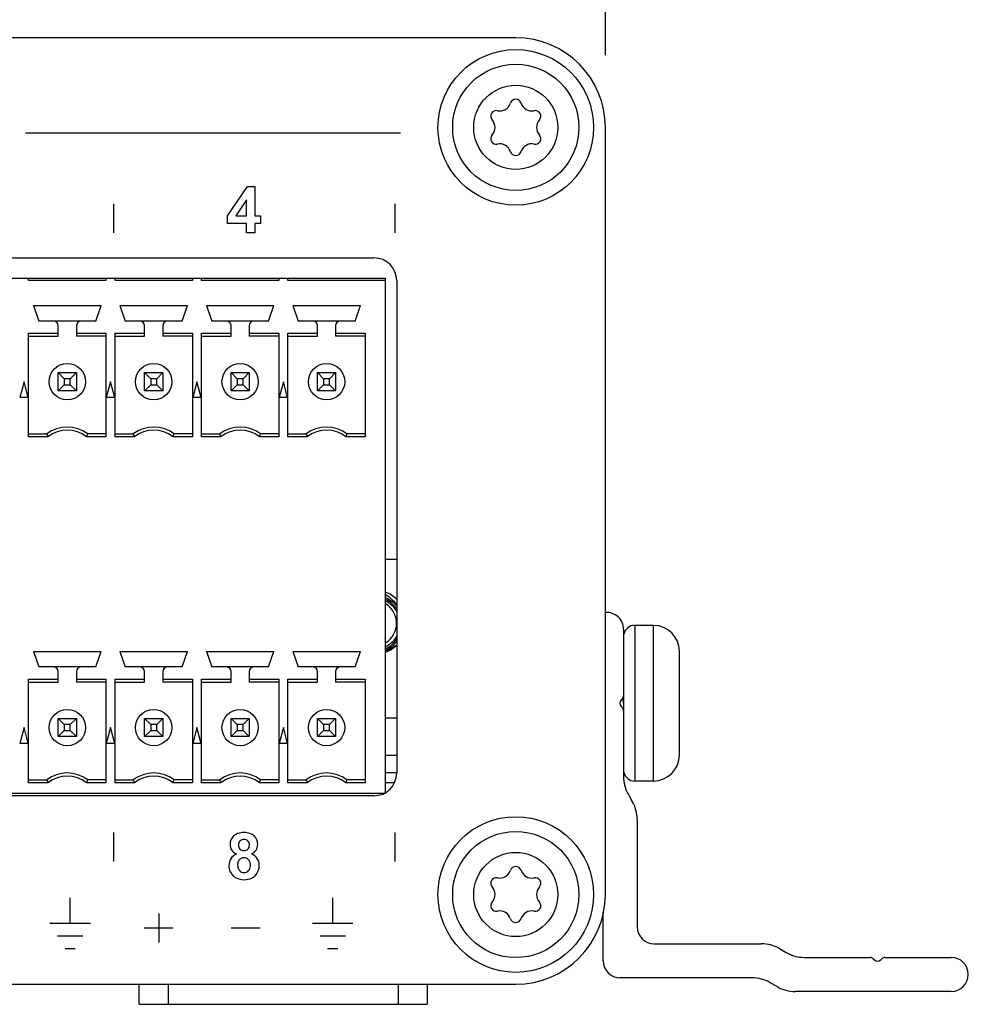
# Model space of a CAD drawing. Header units: inches. Extents: x 0 to 17, y 0 to 11.
# Tile 9 of 44: x 5.2 to 6.1, y 3.1 to 4. Entities that reach past the tile are written whole.
import ezdxf

# ---------------------------------------------------------------- set-up
doc = ezdxf.new("R2010")
doc.units = ezdxf.units.IN
doc.header["$LTSCALE"] = 0.935
doc.header["$MEASUREMENT"] = 0
doc.layers.get('0').update_dxf_attribs({"linetype": 'CONTINUOUS'})
doc.layers.add('03___PRT_ALL_CURVES', color=7, linetype='CONTINUOUS')
doc.styles.get("Standard").update_dxf_attribs({"font": 'txt', "width": 0.8})
doc.dimstyles.new('DIMSTYLE_1', dxfattribs={"dimtxt": 0.15625, "dimasz": 0.1875, "dimexe": 0.125, "dimexo": 0.0625, "dimgap": 0.039062, "dimtad": 0, "dimtih": 1, "dimtoh": 1, "dimlfac": 2, "dimzin": 4, "dimdsep": 46, "dimtxsty": 'Standard', "dimblk": '_FILLED', "dimblk1": '_FILLED', "dimblk2": '_FILLED', "dimcen": 0.09, "dimazin": 1, "dimtfac": 1, "dimtofl": 0, "dimtmove": 0, "dimatfit": 3, "dimldrblk": '_FILLED', "dimfxl": 1, "dimtolj": 1, "dimtzin": 4, "dimarcsym": 0})

# ---------------------------------------------------------------- blocks, each defined once
blk = doc.blocks.new('_FILLED')
at = {"color": 0, "linetype": 'ByBlock'}
blk.add_solid([(0, 0), (-1, 0.1667), (-1, -0.1667)], dxfattribs=at)
blk = doc.blocks.new('*D4')
at = {"color": 7, "linetype": 'Continuous', "transparency": 16777216}
for p, q in [((2.98249, 3.95219), (2.98249, 4.62043)), ((5.74627, 3.95219), (5.74627, 4.62043)), ((2.98249, 4.49543), (4.36438, 4.49543)), ((5.74627, 4.49543), (4.36438, 4.49543))]:
    blk.add_line(p, q, dxfattribs=at)
at = {"color": 7, "linetype": 'Continuous', "transparency": 16777216, "xscale": 0.1875, "yscale": 0.1875, "zscale": 0.1875, "rotation": 180}
blk.add_blockref('_FILLED', (2.98249, 4.49543), dxfattribs=at)
at = {"color": 7, "linetype": 'Continuous', "transparency": 16777216, "xscale": 0.1875, "yscale": 0.1875, "zscale": 0.1875}
blk.add_blockref('_FILLED', (5.74627, 4.49543), dxfattribs=at)
at = {"color": 7, "linetype": 'Continuous', "transparency": 16777216, "insert": (4.35126, 4.69074), "char_height": 0.15625, "width": 0.625, "attachment_point": 2, "line_spacing_factor": 0.9}
blk.add_mtext('140.4', dxfattribs=at)

msp = doc.modelspace()

# ---------------------------------------------------------------- linework, layer by layer
at = {"color": 7, "linetype": 'Continuous'}
for p, q in [((5.66851, 3.96744), (3.06024, 3.96744)), ((5.74627, 3.22433), (5.74627, 3.88969)), ((4.638, 3.7765), (5.54548, 3.7765)), ((4.62815, 3.75888), (5.55551, 3.75888)), ((5.24577, 3.75691), (5.24577, 3.75888)), ((5.31289, 3.75888), (5.31289, 3.75691)), ((5.32077, 3.75691), (5.32077, 3.75888)), ((5.38789, 3.75888), (5.38789, 3.75691)), ((5.39577, 3.75691), (5.39577, 3.75888)), ((5.46289, 3.75888), (5.46289, 3.75691)), ((5.47077, 3.75691), (5.47077, 3.75888)), ((5.55551, 3.31203), (5.55551, 3.75888)), ((5.31289, 3.75691), (5.24577, 3.75691)), ((5.38789, 3.75691), (5.32077, 3.75691)), ((5.46289, 3.75691), (5.39577, 3.75691)), ((5.55551, 3.75691), (5.47077, 3.75691)), ((5.56517, 3.75681), (5.56517, 3.32965)), ((5.25, 3.73506), (5.30866, 3.73506)), ((5.25, 3.73506), (5.25463, 3.72167)), ((5.30404, 3.72167), (5.30866, 3.73506)), ((5.325, 3.73506), (5.38366, 3.73506)), ((5.325, 3.73506), (5.32963, 3.72167)), ((5.37904, 3.72167), (5.38366, 3.73506)), ((5.4, 3.73506), (5.45866, 3.73506)), ((5.4, 3.73506), (5.40463, 3.72167)), ((5.45404, 3.72167), (5.45866, 3.73506)), ((5.475, 3.73506), (5.53366, 3.73506)), ((5.475, 3.73506), (5.47963, 3.72167)), ((5.52904, 3.72167), (5.53366, 3.73506)), ((5.30404, 3.72167), (5.25463, 3.72167)), ((5.27146, 3.70849), (5.27146, 3.71774)), ((5.28721, 3.71774), (5.28721, 3.70849)), ((5.37904, 3.72167), (5.32963, 3.72167)), ((5.34646, 3.70849), (5.34646, 3.71774)), ((5.36221, 3.71774), (5.36221, 3.70849)), ((5.45404, 3.72167), (5.40463, 3.72167)), ((5.42146, 3.70849), (5.42146, 3.71774)), ((5.43721, 3.71774), (5.43721, 3.70849)), ((5.52904, 3.72167), (5.47963, 3.72167)), ((5.49646, 3.70849), (5.49646, 3.71774)), ((5.51221, 3.71774), (5.51221, 3.70849)), ((5.24577, 3.71112), (5.27146, 3.71112)), ((5.24577, 3.6212), (5.24577, 3.71112)), ((5.24577, 3.70849), (5.27146, 3.70849)), ((5.28721, 3.71112), (5.31289, 3.71112)), ((5.31289, 3.70849), (5.28721, 3.70849)), ((5.31289, 3.71112), (5.31289, 3.6212)), ((5.32077, 3.71112), (5.34646, 3.71112)), ((5.32077, 3.6212), (5.32077, 3.71112)), ((5.32077, 3.70849), (5.34646, 3.70849)), ((5.36221, 3.71112), (5.38789, 3.71112)), ((5.38789, 3.70849), (5.36221, 3.70849)), ((5.38789, 3.71112), (5.38789, 3.6212)), ((5.39577, 3.71112), (5.42146, 3.71112)), ((5.39577, 3.6212), (5.39577, 3.71112)), ((5.39577, 3.70849), (5.42146, 3.70849)), ((5.43721, 3.71112), (5.46289, 3.71112)), ((5.46289, 3.70849), (5.43721, 3.70849)), ((5.46289, 3.71112), (5.46289, 3.6212)), ((5.47077, 3.71112), (5.49646, 3.71112)), ((5.47077, 3.6212), (5.47077, 3.71112)), ((5.47077, 3.70849), (5.49646, 3.70849)), ((5.51221, 3.71112), (5.53789, 3.71112)), ((5.53789, 3.70849), (5.51221, 3.70849)), ((5.53789, 3.71112), (5.53789, 3.6212)), ((5.27146, 3.67699), (5.28721, 3.67699)), ((5.27146, 3.67699), (5.27673, 3.67172)), ((5.27146, 3.66124), (5.27146, 3.67699)), ((5.28721, 3.67699), (5.28193, 3.67172)), ((5.28721, 3.67699), (5.28721, 3.66124)), ((5.34646, 3.67699), (5.36221, 3.67699)), ((5.35173, 3.67172), (5.34646, 3.67699)), ((5.34646, 3.66124), (5.34646, 3.67699)), ((5.35693, 3.67172), (5.36221, 3.67699)), ((5.36221, 3.67699), (5.36221, 3.66124)), ((5.42146, 3.67699), (5.43721, 3.67699)), ((5.42673, 3.67172), (5.42146, 3.67699)), ((5.42146, 3.66124), (5.42146, 3.67699)), ((5.43193, 3.67172), (5.43721, 3.67699)), ((5.43721, 3.67699), (5.43721, 3.66124)), ((5.49646, 3.67699), (5.51221, 3.67699)), ((5.49646, 3.67699), (5.50173, 3.67172)), ((5.49646, 3.66124), (5.49646, 3.67699)), ((5.51221, 3.67699), (5.50693, 3.67172)), ((5.51221, 3.67699), (5.51221, 3.66124)), ((5.24183, 3.66912), (5.23814, 3.65534)), ((5.24552, 3.65534), (5.24183, 3.66912)), ((5.27673, 3.66652), (5.27146, 3.66124)), ((5.28193, 3.67172), (5.27673, 3.67172)), ((5.27673, 3.67172), (5.27673, 3.66652)), ((5.27673, 3.66652), (5.28193, 3.66652)), ((5.28193, 3.66652), (5.28193, 3.67172)), ((5.28193, 3.66652), (5.28721, 3.66124)), ((5.31683, 3.66912), (5.31314, 3.65534)), ((5.32052, 3.65534), (5.31683, 3.66912)), ((5.34646, 3.66124), (5.35173, 3.66652)), ((5.35693, 3.67172), (5.35173, 3.67172)), ((5.35173, 3.67172), (5.35173, 3.66652)), ((5.35173, 3.66652), (5.35693, 3.66652)), ((5.35693, 3.66652), (5.35693, 3.67172)), ((5.36221, 3.66124), (5.35693, 3.66652)), ((5.39183, 3.66912), (5.38814, 3.65534)), ((5.39552, 3.65534), (5.39183, 3.66912)), ((5.42146, 3.66124), (5.42673, 3.66652)), ((5.43193, 3.67172), (5.42673, 3.67172)), ((5.42673, 3.67172), (5.42673, 3.66652)), ((5.42673, 3.66652), (5.43193, 3.66652)), ((5.43193, 3.66652), (5.43193, 3.67172)), ((5.43721, 3.66124), (5.43193, 3.66652)), ((5.46683, 3.66912), (5.46314, 3.65534)), ((5.47052, 3.65534), (5.46683, 3.66912)), ((5.50173, 3.66652), (5.49646, 3.66124)), ((5.50693, 3.67172), (5.50173, 3.67172)), ((5.50173, 3.67172), (5.50173, 3.66652)), ((5.50173, 3.66652), (5.50693, 3.66652)), ((5.50693, 3.66652), (5.50693, 3.67172)), ((5.50693, 3.66652), (5.51221, 3.66124)), ((5.24552, 3.65534), (5.23814, 3.65534)), ((5.28721, 3.66124), (5.27146, 3.66124)), ((5.32052, 3.65534), (5.31314, 3.65534)), ((5.36221, 3.66124), (5.34646, 3.66124)), ((5.39552, 3.65534), (5.38814, 3.65534)), ((5.43721, 3.66124), (5.42146, 3.66124)), ((5.47052, 3.65534), (5.46314, 3.65534)), ((5.51221, 3.66124), (5.49646, 3.66124)), ((5.24577, 3.62384), (5.26161, 3.62384)), ((5.26252, 3.6212), (5.24577, 3.6212)), ((5.31289, 3.6212), (5.29615, 3.6212)), ((5.31289, 3.62384), (5.29705, 3.62384)), ((5.32077, 3.62384), (5.33661, 3.62384)), ((5.33752, 3.6212), (5.32077, 3.6212)), ((5.38789, 3.6212), (5.37115, 3.6212)), ((5.38789, 3.62384), (5.37205, 3.62384)), ((5.39577, 3.62384), (5.41161, 3.62384)), ((5.41252, 3.6212), (5.39577, 3.6212)), ((5.46289, 3.6212), (5.44615, 3.6212)), ((5.46289, 3.62384), (5.44705, 3.62384)), ((5.47077, 3.62384), (5.48661, 3.62384)), ((5.48752, 3.6212), (5.47077, 3.6212)), ((5.53789, 3.6212), (5.52115, 3.6212)), ((5.53789, 3.62384), (5.52205, 3.62384)), ((5.56517, 3.51502), (5.55551, 3.51502)), ((5.76202, 3.45425), (5.76202, 3.32669)), ((5.78802, 3.45778), (5.77172, 3.45778)), ((5.77172, 3.45778), (5.77172, 3.32278)), ((5.78802, 3.32278), (5.78802, 3.45778)), ((5.25, 3.43506), (5.30866, 3.43506)), ((5.25, 3.43506), (5.25463, 3.42167)), ((5.30404, 3.42167), (5.30866, 3.43506)), ((5.325, 3.43506), (5.38366, 3.43506)), ((5.325, 3.43506), (5.32963, 3.42167)), ((5.37904, 3.42167), (5.38366, 3.43506)), ((5.4, 3.43506), (5.45866, 3.43506)), ((5.4, 3.43506), (5.40463, 3.42167)), ((5.45404, 3.42167), (5.45866, 3.43506)), ((5.475, 3.43506), (5.53366, 3.43506)), ((5.475, 3.43506), (5.47963, 3.42167)), ((5.52904, 3.42167), (5.53366, 3.43506)), ((5.81052, 3.34528), (5.81052, 3.43528)), ((5.30404, 3.42167), (5.25463, 3.42167)), ((5.27146, 3.40849), (5.27146, 3.41774)), ((5.28721, 3.41774), (5.28721, 3.40849)), ((5.37904, 3.42167), (5.32963, 3.42167)), ((5.34646, 3.40849), (5.34646, 3.41774)), ((5.36221, 3.41774), (5.36221, 3.40849)), ((5.45404, 3.42167), (5.40463, 3.42167)), ((5.42146, 3.40849), (5.42146, 3.41774)), ((5.43721, 3.41774), (5.43721, 3.40849)), ((5.52904, 3.42167), (5.47963, 3.42167)), ((5.49646, 3.40849), (5.49646, 3.41774)), ((5.51221, 3.41774), (5.51221, 3.40849)), ((5.24577, 3.41112), (5.27146, 3.41112)), ((5.24577, 3.3212), (5.24577, 3.41112)), ((5.24577, 3.40849), (5.27146, 3.40849)), ((5.28721, 3.41112), (5.31289, 3.41112)), ((5.31289, 3.40849), (5.28721, 3.40849)), ((5.31289, 3.41112), (5.31289, 3.3212)), ((5.32077, 3.41112), (5.34646, 3.41112)), ((5.32077, 3.3212), (5.32077, 3.41112)), ((5.32077, 3.40849), (5.34646, 3.40849)), ((5.36221, 3.41112), (5.38789, 3.41112)), ((5.38789, 3.40849), (5.36221, 3.40849)), ((5.38789, 3.41112), (5.38789, 3.3212)), ((5.39577, 3.41112), (5.42146, 3.41112)), ((5.39577, 3.3212), (5.39577, 3.41112)), ((5.39577, 3.40849), (5.42146, 3.40849)), ((5.43721, 3.41112), (5.46289, 3.41112)), ((5.46289, 3.40849), (5.43721, 3.40849)), ((5.46289, 3.41112), (5.46289, 3.3212)), ((5.47077, 3.41112), (5.49646, 3.41112)), ((5.47077, 3.3212), (5.47077, 3.41112)), ((5.47077, 3.40849), (5.49646, 3.40849)), ((5.51221, 3.41112), (5.53789, 3.41112)), ((5.53789, 3.40849), (5.51221, 3.40849)), ((5.53789, 3.41112), (5.53789, 3.3212)), ((5.76086, 3.39405), (5.75988, 3.39306)), ((5.75988, 3.38749), (5.76086, 3.38651)), ((5.27146, 3.37699), (5.28721, 3.37699)), ((5.27146, 3.37699), (5.27673, 3.37172)), ((5.27146, 3.36124), (5.27146, 3.37699)), ((5.28721, 3.37699), (5.28193, 3.37172)), ((5.28721, 3.37699), (5.28721, 3.36124)), ((5.34646, 3.37699), (5.36221, 3.37699)), ((5.34646, 3.37699), (5.35173, 3.37172)), ((5.34646, 3.36124), (5.34646, 3.37699)), ((5.36221, 3.37699), (5.35693, 3.37172)), ((5.36221, 3.37699), (5.36221, 3.36124)), ((5.42146, 3.37699), (5.43721, 3.37699)), ((5.42146, 3.37699), (5.42673, 3.37172)), ((5.42146, 3.36124), (5.42146, 3.37699)), ((5.43721, 3.37699), (5.43193, 3.37172)), ((5.43721, 3.37699), (5.43721, 3.36124)), ((5.49646, 3.37699), (5.51221, 3.37699)), ((5.50173, 3.37172), (5.49646, 3.37699)), ((5.49646, 3.36124), (5.49646, 3.37699)), ((5.50693, 3.37172), (5.51221, 3.37699)), ((5.51221, 3.37699), (5.51221, 3.36124)), ((5.55551, 3.37752), (5.56517, 3.37752)), ((5.24183, 3.36912), (5.23814, 3.35534)), ((5.24552, 3.35534), (5.24183, 3.36912)), ((5.27673, 3.36652), (5.27146, 3.36124)), ((5.28193, 3.37172), (5.27673, 3.37172)), ((5.27673, 3.37172), (5.27673, 3.36652)), ((5.27673, 3.36652), (5.28193, 3.36652)), ((5.28193, 3.36652), (5.28193, 3.37172)), ((5.28193, 3.36652), (5.28721, 3.36124)), ((5.31683, 3.36912), (5.31314, 3.35534)), ((5.32052, 3.35534), (5.31683, 3.36912)), ((5.35173, 3.36652), (5.34646, 3.36124)), ((5.35693, 3.37172), (5.35173, 3.37172)), ((5.35173, 3.37172), (5.35173, 3.36652)), ((5.35173, 3.36652), (5.35693, 3.36652)), ((5.35693, 3.36652), (5.35693, 3.37172)), ((5.35693, 3.36652), (5.36221, 3.36124)), ((5.39183, 3.36912), (5.38814, 3.35534)), ((5.39552, 3.35534), (5.39183, 3.36912)), ((5.42673, 3.36652), (5.42146, 3.36124)), ((5.43193, 3.37172), (5.42673, 3.37172)), ((5.42673, 3.37172), (5.42673, 3.36652)), ((5.42673, 3.36652), (5.43193, 3.36652)), ((5.43193, 3.36652), (5.43193, 3.37172)), ((5.43193, 3.36652), (5.43721, 3.36124)), ((5.46683, 3.36912), (5.46314, 3.35534)), ((5.47052, 3.35534), (5.46683, 3.36912)), ((5.49646, 3.36124), (5.50173, 3.36652)), ((5.50693, 3.37172), (5.50173, 3.37172)), ((5.50173, 3.37172), (5.50173, 3.36652)), ((5.50173, 3.36652), (5.50693, 3.36652)), ((5.50693, 3.36652), (5.50693, 3.37172)), ((5.51221, 3.36124), (5.50693, 3.36652)), ((5.28721, 3.36124), (5.27146, 3.36124)), ((5.36221, 3.36124), (5.34646, 3.36124)), ((5.43721, 3.36124), (5.42146, 3.36124)), ((5.51221, 3.36124), (5.49646, 3.36124)), ((5.24552, 3.35534), (5.23814, 3.35534)), ((5.32052, 3.35534), (5.31314, 3.35534)), ((5.39552, 3.35534), (5.38814, 3.35534)), ((5.47052, 3.35534), (5.46314, 3.35534)), ((5.56517, 3.34502), (5.55551, 3.34502)), ((5.24577, 3.32384), (5.26161, 3.32384)), ((5.31289, 3.32384), (5.29705, 3.32384)), ((5.32077, 3.32384), (5.33661, 3.32384)), ((5.38789, 3.32384), (5.37205, 3.32384)), ((5.39577, 3.32384), (5.41161, 3.32384)), ((5.46289, 3.32384), (5.44705, 3.32384)), ((5.47077, 3.32384), (5.48661, 3.32384)), ((5.53789, 3.32384), (5.52205, 3.32384)), ((5.55551, 3.33002), (5.56517, 3.33002)), ((5.78802, 3.32278), (5.77172, 3.32278)), ((5.26252, 3.3212), (5.24577, 3.3212)), ((5.31289, 3.3212), (5.29615, 3.3212)), ((5.33752, 3.3212), (5.32077, 3.3212)), ((5.38789, 3.3212), (5.37115, 3.3212)), ((5.41252, 3.3212), (5.39577, 3.3212)), ((5.46289, 3.3212), (5.44615, 3.3212)), ((5.48752, 3.3212), (5.47077, 3.3212)), ((5.53789, 3.3212), (5.52115, 3.3212)), ((5.55551, 3.32152), (5.56316, 3.32152)), ((5.55551, 3.31203), (4.62815, 3.31203)), ((5.54548, 3.30996), (4.638, 3.30996)), ((5.76624, 3.31094), (5.76961, 3.3051)), ((5.77383, 3.28936), (5.77383, 3.19638)), ((5.7443, 3.16685), (5.7443, 3.20942)), ((5.78859, 3.18162), (5.88157, 3.18162)), ((5.89731, 3.1774), (5.90315, 3.17402)), ((5.9189, 3.16981), (5.97594, 3.16981)), ((5.97872, 3.16865), (5.9797, 3.16767)), ((5.98527, 3.16767), (5.98626, 3.16865)), ((5.98904, 3.16981), (6.04646, 3.16981)), ((5.87365, 3.15209), (5.75906, 3.15209)), ((3.06024, 3.14658), (5.66851, 3.14658)), ((5.34174, 3.12911), (5.34174, 3.14658)), ((5.36674, 3.14658), (5.36674, 3.12911)), ((5.56674, 3.12911), (5.56674, 3.14658)), ((5.59174, 3.14658), (5.59174, 3.12911)), ((5.89524, 3.1445), (5.8894, 3.14787)), ((6.04646, 3.14028), (5.91099, 3.14028)), ((5.34174, 3.12911), (5.59174, 3.12911))]:
    msp.add_line(p, q, dxfattribs=at)
for centre, radius in [((5.66851, 3.88969), 0.0675), ((5.66851, 3.88969), 0.05475), ((5.66851, 3.88969), 0.0365), ((5.27933, 3.66912), 0.01575), ((5.35433, 3.66912), 0.01575), ((5.42933, 3.66912), 0.01575), ((5.50433, 3.66912), 0.01575), ((5.27933, 3.36912), 0.01575), ((5.35433, 3.36912), 0.01575), ((5.42933, 3.36912), 0.01575), ((5.50433, 3.36912), 0.01575), ((5.66851, 3.22433), 0.0675), ((5.66851, 3.22433), 0.05475), ((5.66851, 3.22433), 0.0365)]:
    msp.add_circle(centre, radius, dxfattribs=at)
for centre, radius, start, end in [((5.66851, 3.88969), 0.07776, 0, 90), ((5.66851, 3.9092), 0.00482, 18.31704, 161.68296), ((5.65161, 3.89944), 0.00482, 78.31704, 221.68296), ((5.65458, 3.91381), 0.00985, 258.31704, 341.68296), ((5.68244, 3.91381), 0.00985, 198.31704, 281.68296), ((5.68541, 3.89944), 0.00482, 318.31704, 101.68296), ((5.64065, 3.88969), 0.00985, 318.31704, 41.68296), ((5.69637, 3.88969), 0.00985, 138.31704, 221.68296), ((5.65161, 3.87993), 0.00482, 138.31704, 281.68296), ((5.68541, 3.87993), 0.00482, 258.31704, 41.68296), ((5.65458, 3.86556), 0.00985, 18.31704, 101.68296), ((5.66851, 3.87017), 0.00482, 198.31704, 341.68296), ((5.68244, 3.86556), 0.00985, 78.31704, 161.68296), ((5.54548, 3.75681), 0.01969, 0, 90), ((5.26752, 3.71774), 0.00394, 0, 90), ((5.29114, 3.71774), 0.00394, 90, 180), ((5.34252, 3.71774), 0.00394, 0, 90), ((5.36614, 3.71774), 0.00394, 90, 180), ((5.41752, 3.71774), 0.00394, 0, 90), ((5.44114, 3.71774), 0.00394, 90, 180), ((5.49252, 3.71774), 0.00394, 0, 90), ((5.51614, 3.71774), 0.00394, 90, 180), ((5.27933, 3.60022), 0.02953, 53.1301, 126.8699), ((5.35433, 3.60022), 0.02953, 53.1301, 126.8699), ((5.42933, 3.60022), 0.02953, 53.1301, 126.8699), ((5.50433, 3.60022), 0.02953, 53.1301, 126.8699), ((5.42682, 3.67887), 0.17413, 198.42424, 199.34136), ((5.27933, 3.60022), 0.02689, 51.29582, 128.70419), ((5.13184, 3.67887), 0.17413, 340.65864, 341.57577), ((5.50182, 3.67887), 0.17413, 198.42424, 199.34136), ((5.35433, 3.60022), 0.02689, 51.29582, 128.70419), ((5.20684, 3.67887), 0.17413, 340.65864, 341.57577), ((5.57682, 3.67887), 0.17413, 198.42424, 199.34136), ((5.42933, 3.60022), 0.02689, 51.29582, 128.70419), ((5.28184, 3.67887), 0.17413, 340.65864, 341.57577), ((5.65182, 3.67887), 0.17413, 198.42424, 199.34136), ((5.50433, 3.60022), 0.02689, 51.29582, 128.70419), ((5.35684, 3.67887), 0.17413, 340.65864, 341.57577), ((5.54543, 3.46052), 0.028, 44.98433, 68.7961), ((5.54032, 3.45659), 0.0315, 37.86485, 61.1527), ((5.546, 3.45935), 0.02634, 64.91754, 68.74305), ((5.54548, 3.45957), 0.0196, 300.91401, 59.09236), ((5.74725, 3.45425), 0.01476, 0, 93.86394), ((5.77172, 3.44808), 0.0097, 90, 167.14286), ((5.78802, 3.43528), 0.0225, 0, 90), ((5.54498, 3.4593), 0.02417, 295.94034, 326.95681), ((5.5451, 3.45937), 0.0254, 294.2947, 322.45842), ((5.54548, 3.46553), 0.0315, 288.61072, 308.7838), ((5.54543, 3.46052), 0.028, 291.20482, 315.008), ((5.26752, 3.41774), 0.00394, 0, 90), ((5.29114, 3.41774), 0.00394, 90, 180), ((5.34252, 3.41774), 0.00394, 0, 90), ((5.36614, 3.41774), 0.00394, 90, 180), ((5.41752, 3.41774), 0.00394, 0, 90), ((5.44114, 3.41774), 0.00394, 90, 180), ((5.49252, 3.41774), 0.00394, 0, 90), ((5.51614, 3.41774), 0.00394, 90, 180), ((5.76266, 3.39028), 0.00394, 135, 225), ((5.75808, 3.39683), 0.00394, 315, 360), ((5.25086, 3.34606), 0.51307, 4.94451, 5.48281), ((5.75808, 3.38373), 0.00394, 0, 45), ((5.78802, 3.34528), 0.0225, 270, 360), ((5.27933, 3.30022), 0.02953, 53.1301, 126.8699), ((5.42682, 3.37887), 0.17413, 198.42424, 199.34136), ((5.27933, 3.30022), 0.02689, 51.29582, 128.70419), ((5.13184, 3.37887), 0.17413, 340.65864, 341.57577), ((5.35433, 3.30022), 0.02953, 53.1301, 126.8699), ((5.50182, 3.37887), 0.17413, 198.42424, 199.34136), ((5.35433, 3.30022), 0.02689, 51.29582, 128.70419), ((5.20684, 3.37887), 0.17413, 340.65864, 341.57577), ((5.42933, 3.30022), 0.02953, 53.1301, 126.8699), ((5.57682, 3.37887), 0.17413, 198.42424, 199.34136), ((5.42933, 3.30022), 0.02689, 51.29582, 128.70419), ((5.28184, 3.37887), 0.17413, 340.65864, 341.57577), ((5.50433, 3.30022), 0.02953, 53.1301, 126.8699), ((5.65182, 3.37887), 0.17413, 198.42424, 199.34136), ((5.50433, 3.30022), 0.02689, 51.29582, 128.70419), ((5.35684, 3.37887), 0.17413, 340.65864, 341.57577), ((5.54548, 3.32965), 0.01969, 270, 360), ((5.79351, 3.32669), 0.0315, 180, 210), ((5.77172, 3.33248), 0.0097, 192.85714, 270), ((5.74233, 3.28936), 0.0315, 0, 30), ((5.65458, 3.24846), 0.00985, 258.31704, 341.68296), ((5.66851, 3.24385), 0.00482, 18.31704, 161.68296), ((5.68244, 3.24846), 0.00985, 198.31704, 281.68296), ((5.65161, 3.23409), 0.00482, 78.31704, 221.68296), ((5.68541, 3.23409), 0.00482, 318.31704, 101.68296), ((5.64065, 3.22433), 0.00985, 318.31704, 41.68296), ((5.69637, 3.22433), 0.00985, 138.31704, 221.68296), ((5.66851, 3.22433), 0.07776, 270, 360), ((5.65161, 3.21458), 0.00482, 138.31704, 281.68296), ((5.68541, 3.21458), 0.00482, 258.31704, 41.68296), ((5.65458, 3.20021), 0.00985, 18.31704, 101.68296), ((5.66851, 3.20482), 0.00482, 198.31704, 341.68296), ((5.68244, 3.20021), 0.00985, 78.31704, 161.68296), ((5.78859, 3.19638), 0.01476, 180, 270), ((5.88157, 3.15012), 0.0315, 60, 90), ((5.9189, 3.2013), 0.0315, 240, 270), ((5.97594, 3.16587), 0.00394, 45, 90), ((5.98904, 3.16587), 0.00394, 90, 135), ((6.04646, 3.15504), 0.01476, 270, 90), ((5.75906, 3.16685), 0.01476, 180, 270), ((5.98249, 3.17045), 0.00394, 225, 315), ((5.87365, 3.12059), 0.0315, 60, 90), ((5.91099, 3.17177), 0.0315, 240, 270)]:
    msp.add_arc(centre, radius, start, end, dxfattribs=at)
for points, knots in [([(5.55554, 3.48189), (5.55744, 3.48107), (5.56103, 3.47896), (5.56398, 3.476), (5.56525, 3.47437)], [0, 0, 0, 0, 0.499935, 1, 1, 1, 1]), ([(5.56521, 3.47193), (5.56403, 3.47372), (5.56116, 3.47699), (5.5575, 3.47933), (5.55555, 3.48022)], [0, 0, 0, 0, 0.500193, 1, 1, 1, 1]), ([(5.55556, 3.47904), (5.55761, 3.47803), (5.5614, 3.47536), (5.56419, 3.47163), (5.56525, 3.46962)], [0, 0, 0, 0, 0.49987, 1, 1, 1, 1]), ([(5.56526, 3.44867), (5.56419, 3.44664), (5.56139, 3.44288), (5.5576, 3.44013), (5.55556, 3.43908)], [0, 0, 0, 0, 0.500103, 1, 1, 1, 1])]:
    msp.add_open_spline(points, degree=3, knots=knots, dxfattribs=at)
at = {"layer": '03___PRT_ALL_CURVES', "color": 7, "linetype": 'Continuous'}
for p, q in [((5.24302, 3.88507), (5.56857, 3.88507)), ((5.41834, 3.81306), (5.4357, 3.83847)), ((5.4357, 3.83847), (5.44213, 3.83847)), ((5.44213, 3.83847), (5.44213, 3.81308)), ((5.43472, 3.82676), (5.42552, 3.81308)), ((5.43472, 3.81308), (5.43472, 3.82676)), ((5.31968, 3.79827), (5.31968, 3.82341)), ((5.56381, 3.79827), (5.56381, 3.82341)), ((5.41834, 3.80634), (5.41834, 3.81306)), ((5.42552, 3.81308), (5.43472, 3.81308)), ((5.44213, 3.81308), (5.44711, 3.81308)), ((5.44711, 3.81308), (5.44711, 3.80634)), ((5.43472, 3.80634), (5.41834, 3.80634)), ((5.43472, 3.79829), (5.43472, 3.80634)), ((5.44711, 3.80634), (5.44213, 3.80634)), ((5.44213, 3.80634), (5.44213, 3.79829)), ((5.44213, 3.79829), (5.43472, 3.79829)), ((5.31968, 3.25301), (5.31968, 3.27814)), ((5.56381, 3.25301), (5.56381, 3.27814)), ((5.42713, 3.2507), (5.42712, 3.25008)), ((5.42713, 3.2507), (5.42712, 3.25008)), ((5.42713, 3.2507), (5.42712, 3.25008)), ((5.28187, 3.1994), (5.28187, 3.22143)), ((5.50967, 3.1994), (5.50967, 3.22143)), ((5.35871, 3.20785), (5.35871, 3.18271)), ((5.26425, 3.1994), (5.29946, 3.1994)), ((5.34614, 3.19529), (5.37128, 3.19529)), ((5.4216, 3.19529), (5.44677, 3.19529)), ((5.49205, 3.1994), (5.52726, 3.1994)), ((5.27085, 3.1884), (5.29287, 3.1884)), ((5.49865, 3.1884), (5.52067, 3.1884)), ((5.27746, 3.17738), (5.28626, 3.17738)), ((5.50526, 3.17738), (5.51406, 3.17738))]:
    msp.add_line(p, q, dxfattribs=at)
msp.add_arc((5.42962, 3.24981), 0.00868, 356.32826, 359.62788, dxfattribs=at)
for points, knots in [([(5.4262, 3.27685), (5.42525, 3.2764), (5.42206, 3.27421), (5.41989, 3.26904), (5.42142, 3.26268), (5.42428, 3.26034), (5.42624, 3.25951)], [0, 0, 0, 0, 0.138799, 0.535369, 0.767685, 1, 1, 1, 1]), ([(5.43909, 3.25951), (5.44084, 3.26026), (5.44361, 3.26248), (5.44533, 3.2689), (5.44292, 3.27463), (5.43792, 3.27761), (5.43258, 3.27833), (5.42848, 3.27778), (5.42661, 3.27704), (5.4262, 3.27685)], [0, 0, 0, 0, 0.15898, 0.31796, 0.574322, 0.702952, 0.831582, 0.961134, 1, 1, 1, 1]), ([(5.43739, 3.26702), (5.4374, 3.2671), (5.43741, 3.26846), (5.43653, 3.27115), (5.4326, 3.27244), (5.42869, 3.27111), (5.42784, 3.26855), (5.42784, 3.26723)], [0, 0, 0, 0, 0.014314, 0.254951, 0.495588, 0.747794, 1, 1, 1, 1]), ([(5.42784, 3.26723), (5.42784, 3.2659), (5.42869, 3.26318), (5.43263, 3.26196), (5.43644, 3.26318), (5.43736, 3.26574), (5.43739, 3.26702)], [0, 0, 0, 0, 0.252701, 0.503389, 0.758852, 1, 1, 1, 1]), ([(5.42624, 3.25951), (5.42395, 3.25852), (5.42059, 3.25567), (5.4187, 3.2475), (5.42226, 3.23942), (5.43194, 3.2365), (5.43741, 3.23768), (5.43933, 3.23861)], [0, 0, 0, 0, 0.156338, 0.312676, 0.596747, 0.836235, 1, 1, 1, 1]), ([(5.43828, 3.24925), (5.4383, 3.2495), (5.43834, 3.25141), (5.43722, 3.25509), (5.43238, 3.25688), (5.42871, 3.25509), (5.42742, 3.25248), (5.42717, 3.25129), (5.42713, 3.2507)], [0, 0, 0, 0, 0.03511, 0.267132, 0.499154, 0.766272, 0.899831, 1, 1, 1, 1]), ([(5.43933, 3.23861), (5.44045, 3.23914), (5.44426, 3.2417), (5.44674, 3.24825), (5.44473, 3.25601), (5.44131, 3.25861), (5.43909, 3.25951)], [0, 0, 0, 0, 0.142744, 0.530192, 0.765096, 1, 1, 1, 1]), ([(5.42712, 3.25008), (5.42713, 3.2492), (5.42741, 3.24705), (5.42905, 3.24435), (5.43276, 3.24278), (5.43698, 3.24438), (5.43818, 3.24763), (5.43828, 3.24925)], [0, 0, 0, 0, 0.13107, 0.26214, 0.52428, 0.777608, 1, 1, 1, 1])]:
    msp.add_open_spline(points, degree=3, knots=knots, dxfattribs=at)

# ---------------------------------------------------------------- dimensions: what is measured, and where the dimension line sits
at = {"color": 7, "linetype": 'Continuous'}
dim = msp.add_linear_dim(base=(2.98249, 4.49543), p1=(5.74627, 3.88969), p2=(2.98249, 3.88969), angle=180, dimstyle='DIMSTYLE_1', override={"dimtad": 1, "dimtih": 0, "dimtoh": 0}, dxfattribs=at)
dim.commit()
dim.dimension.update_dxf_attribs({"geometry": '*D4', "text_midpoint": (4.37079, 4.49543), "dimtype": 160})

doc.saveas('drawing.dxf')
